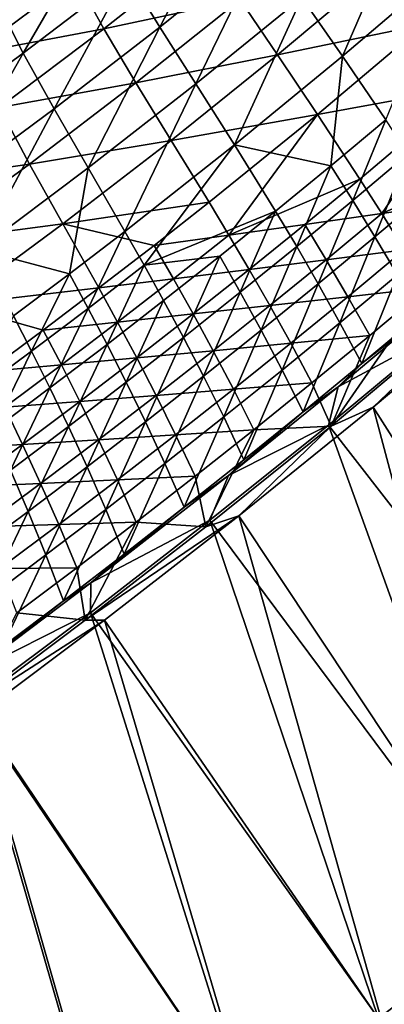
# Model space of a CAD drawing. Header units: metres. Extents: x 0 to 1400, y -1400 to 0.
# Tile 190 of 256: x 972 to 1010, y -1196 to -1094. Entities that reach past the tile are written whole.
import ezdxf

# ---------------------------------------------------------------- set-up
doc = ezdxf.new("R2010")
doc.units = ezdxf.units.M

msp = doc.modelspace()

# ---------------------------------------------------------------- linework, layer by layer
at = {"layer": 'None'}
for points in [[(993.670288, -1081.249756, -367.405701), (983.136658, -1089.675293, -367.362823), (986.492859, -1095.155396, -311.287201)], [(993.670288, -1081.249756, -367.405701), (986.492859, -1095.155396, -311.287201), (997.204224, -1086.49939, -311.337006)], [(1011.798279, -1083.003296, -255.376282), (1001.083679, -1092.102417, -255.327484), (1005.266418, -1098.143188, -199.397598)], [(1011.798279, -1083.003296, -255.376282), (1005.266418, -1098.143188, -199.397598), (1016.18219, -1088.818359, -199.443268)], [(980.175354, -1084.443604, -423.484772), (969.651978, -1092.360474, -423.451355), (972.426514, -1097.854736, -367.317566)], [(980.175354, -1084.443604, -423.484772), (972.426514, -1097.854736, -367.317566), (983.136658, -1089.675293, -367.362823)], [(1009.335205, -1088.972046, -255.748123), (1024.452759, -1085.424194, -199.884262), (1013.657349, -1094.881836, -199.842987)], [(977.810059, -1090.028809, -423.785461), (991.278137, -1086.98584, -367.72821), (980.709595, -1095.34668, -367.689758)], [(980.709595, -1095.34668, -367.689758), (991.278137, -1086.98584, -367.72821), (994.754639, -1092.319336, -311.685913)], [(997.204224, -1086.49939, -311.337006), (986.492859, -1095.155396, -311.287201), (990.189209, -1100.984863, -255.275848)], [(997.204224, -1086.49939, -311.337006), (990.189209, -1100.984863, -255.275848), (1001.083679, -1092.102417, -255.327484)], [(994.754639, -1092.319336, -311.685913), (1009.335205, -1088.972046, -255.748123), (998.573486, -1098.006226, -255.701721)], [(998.573486, -1098.006226, -255.701721), (1009.335205, -1088.972046, -255.748123), (1013.657349, -1094.881836, -199.842987)], [(1016.18219, -1088.818359, -199.443268), (1005.266418, -1098.143188, -199.397598), (1009.709595, -1104.705322, -143.569122)], [(965.359802, -1093.370361, -469.292145), (977.810059, -1090.028809, -423.785461), (967.247009, -1097.866089, -423.762238)], [(967.247009, -1097.866089, -423.762238), (977.810059, -1090.028809, -423.785461), (980.709595, -1095.34668, -367.689758)], [(983.136658, -1089.675293, -367.362823), (972.426514, -1097.854736, -367.317566), (975.604492, -1103.578491, -311.234741)], [(983.136658, -1089.675293, -367.362823), (975.604492, -1103.578491, -311.234741), (986.492859, -1095.155396, -311.287201)], [(969.651978, -1092.360474, -423.451355), (961.546265, -1105.784424, -367.27002), (972.426514, -1097.854736, -367.317566)], [(980.709595, -1095.34668, -367.689758), (994.754639, -1092.319336, -311.685913), (984.003967, -1100.906616, -311.639069)], [(984.003967, -1100.906616, -311.639069), (994.754639, -1092.319336, -311.685913), (998.573486, -1098.006226, -255.701721)], [(1001.083679, -1092.102417, -255.327484), (990.189209, -1100.984863, -255.275848), (994.170715, -1107.264648, -199.349243)], [(1001.083679, -1092.102417, -255.327484), (994.170715, -1107.264648, -199.349243), (1005.266418, -1098.143188, -199.397598)], [(967.247009, -1097.866089, -423.762238), (980.709595, -1095.34668, -367.689758), (969.959106, -1103.445313, -367.649933)], [(969.959106, -1103.445313, -367.649933), (980.709595, -1095.34668, -367.689758), (984.003967, -1100.906616, -311.639069)], [(986.492859, -1095.155396, -311.287201), (975.604492, -1103.578491, -311.234741), (979.117371, -1109.648071, -255.221466)], [(986.492859, -1095.155396, -311.287201), (979.117371, -1109.648071, -255.221466), (990.189209, -1100.984863, -255.275848)], [(998.573486, -1098.006226, -255.701721), (1013.657349, -1094.881836, -199.842987), (1002.687439, -1104.136108, -199.800003)], [(1002.687439, -1104.136108, -199.800003), (1013.657349, -1094.881836, -199.842987), (1018.254761, -1101.292969, -144.037354)], [(972.426514, -1097.854736, -367.317566), (961.546265, -1105.784424, -367.27002), (964.544495, -1111.764648, -311.179688)], [(972.426514, -1097.854736, -367.317566), (964.544495, -1111.764648, -311.179688), (975.604492, -1103.578491, -311.234741)], [(984.003967, -1100.906616, -311.639069), (998.573486, -1098.006226, -255.701721), (987.634338, -1106.815308, -255.653519)], [(987.634338, -1106.815308, -255.653519), (998.573486, -1098.006226, -255.701721), (1002.687439, -1104.136108, -199.800003)], [(1005.266418, -1098.143188, -199.397598), (994.170715, -1107.264648, -199.349243), (1004.068542, -1109.424072, -143.549561)], [(1005.266418, -1098.143188, -199.397598), (1004.068542, -1109.424072, -143.549561), (1009.709595, -1104.705322, -143.569122)], [(969.959106, -1103.445313, -367.649933), (984.003967, -1100.906616, -311.639069), (973.073486, -1109.246826, -311.590576)], [(973.073486, -1109.246826, -311.590576), (984.003967, -1100.906616, -311.639069), (987.634338, -1106.815308, -255.653519)], [(990.189209, -1100.984863, -255.275848), (979.117371, -1109.648071, -255.221466), (982.896667, -1116.17981, -199.298309)], [(990.189209, -1100.984863, -255.275848), (982.896667, -1116.17981, -199.298309), (994.170715, -1107.264648, -199.349243)], [(1018.254761, -1101.292969, -144.037354), (1007.048584, -1110.797852, -144.003006), (1002.687439, -1104.136108, -199.800003)], [(1018.254761, -1101.292969, -144.037354), (1009.306702, -1114.355713, -116.151505), (1007.048584, -1110.797852, -144.003006)], [(1023.088806, -1108.274658, -88.360092), (1009.306702, -1114.355713, -116.151505), (1018.254761, -1101.292969, -144.037354)], [(959.033813, -1111.280151, -367.608826), (969.959106, -1103.445313, -367.649933), (973.073486, -1109.246826, -311.590576)], [(975.604492, -1103.578491, -311.234741), (964.544495, -1111.764648, -311.179688), (967.87262, -1118.087524, -255.164444)], [(975.604492, -1103.578491, -311.234741), (967.87262, -1118.087524, -255.164444), (979.117371, -1109.648071, -255.221466)], [(987.634338, -1106.815308, -255.653519), (1002.687439, -1104.136108, -199.800003), (991.541626, -1113.179565, -199.755356)], [(991.541626, -1113.179565, -199.755356), (1002.687439, -1104.136108, -199.800003), (993.580383, -1116.565552, -171.846146)], [(1002.687439, -1104.136108, -199.800003), (1007.048584, -1110.797852, -144.003006), (993.580383, -1116.565552, -171.846146)], [(1009.709595, -1104.705322, -143.569122), (1004.068542, -1109.424072, -143.549561), (1006.308777, -1113.00061, -115.683846)], [(1009.709595, -1104.705322, -143.569122), (1006.308777, -1113.00061, -115.683846), (1012.015198, -1108.207642, -115.700226)], [(973.073486, -1109.246826, -311.590576), (987.634338, -1106.815308, -255.653519), (976.518127, -1115.393311, -255.603607)], [(976.518127, -1115.393311, -255.603607), (987.634338, -1106.815308, -255.653519), (991.541626, -1113.179565, -199.755356)], [(994.170715, -1107.264648, -199.349243), (982.896667, -1116.17981, -199.298309), (984.864624, -1119.655151, -171.377686)], [(998.38208, -1114.094604, -143.529434), (994.170715, -1107.264648, -199.349243), (984.864624, -1119.655151, -171.377686)], [(1004.068542, -1109.424072, -143.549561), (994.170715, -1107.264648, -199.349243), (998.38208, -1114.094604, -143.529434)], [(1012.015198, -1108.207642, -115.700226), (1006.308777, -1113.00061, -115.683846), (1008.591064, -1116.743774, -87.858719)], [(1012.015198, -1108.207642, -115.700226), (1008.591064, -1116.743774, -87.858719), (1014.368896, -1111.869873, -87.871338)], [(1023.088806, -1108.274658, -88.360092), (1017.370911, -1113.199707, -88.350159), (1009.306702, -1114.355713, -116.151505)], [(959.033813, -1111.280151, -367.608826), (973.073486, -1109.246826, -311.590576), (961.969177, -1117.338013, -311.540497)], [(961.969177, -1117.338013, -311.540497), (973.073486, -1109.246826, -311.590576), (976.518127, -1115.393311, -255.603607)], [(1000.556335, -1117.746582, -115.666985), (1004.068542, -1109.424072, -143.549561), (998.38208, -1114.094604, -143.529434)], [(1006.308777, -1113.00061, -115.683846), (1004.068542, -1109.424072, -143.549561), (1000.556335, -1117.746582, -115.666985)], [(979.117371, -1109.648071, -255.221466), (967.87262, -1118.087524, -255.164444), (977.193787, -1120.558594, -199.271896)], [(979.117371, -1109.648071, -255.221466), (977.193787, -1120.558594, -199.271896), (982.896667, -1116.17981, -199.298309)], [(993.580383, -1116.565552, -171.846146), (1007.048584, -1110.797852, -144.003006), (1001.379272, -1115.47644, -143.985321)], [(1007.048584, -1110.797852, -144.003006), (1009.306702, -1114.355713, -116.151505), (1001.379272, -1115.47644, -143.985321)], [(1008.591064, -1116.743774, -87.858719), (1010.908752, -1120.664307, -60.078438), (1014.368896, -1111.869873, -87.871338)], [(985.902771, -1117.620605, -199.732437), (976.518127, -1115.393311, -255.603607), (991.541626, -1113.179565, -199.755356)], [(993.580383, -1116.565552, -171.846146), (985.902771, -1117.620605, -199.732437), (991.541626, -1113.179565, -199.755356)], [(1002.766357, -1121.571899, -87.845711), (1006.308777, -1113.00061, -115.683846), (1000.556335, -1117.746582, -115.666985)], [(1008.591064, -1116.743774, -87.858719), (1006.308777, -1113.00061, -115.683846), (1002.766357, -1121.571899, -87.845711)], [(1009.306702, -1114.355713, -116.151505), (1017.370911, -1113.199707, -88.350159), (1011.607727, -1118.078491, -88.340034)], [(998.38208, -1114.094604, -143.529434), (984.864624, -1119.655151, -171.377686), (992.650208, -1118.716553, -143.508774)], [(992.650208, -1118.716553, -143.508774), (994.757874, -1122.445313, -115.649658), (998.38208, -1114.094604, -143.529434)], [(994.757874, -1122.445313, -115.649658), (1000.556335, -1117.746582, -115.666985), (998.38208, -1114.094604, -143.529434)], [(1001.379272, -1115.47644, -143.985321), (1009.306702, -1114.355713, -116.151505), (1003.570801, -1119.107544, -116.137184)], [(1003.570801, -1119.107544, -116.137184), (1009.306702, -1114.355713, -116.151505), (1011.607727, -1118.078491, -88.340034)], [(961.969177, -1117.338013, -311.540497), (976.518127, -1115.393311, -255.603607), (965.229309, -1123.737427, -255.552094)], [(965.229309, -1123.737427, -255.552094), (976.518127, -1115.393311, -255.603607), (980.22052, -1122.007202, -199.709122)], [(976.518127, -1115.393311, -255.603607), (985.902771, -1117.620605, -199.732437), (980.22052, -1122.007202, -199.709122)], [(993.580383, -1116.565552, -171.846146), (1001.379272, -1115.47644, -143.985321), (995.665833, -1120.10498, -143.967316)], [(995.665833, -1120.10498, -143.967316), (1001.379272, -1115.47644, -143.985321), (1003.570801, -1119.107544, -116.137184)], [(982.896667, -1116.17981, -199.298309), (977.193787, -1120.558594, -199.271896), (979.10498, -1124.103882, -171.353241)], [(984.864624, -1119.655151, -171.377686), (982.896667, -1116.17981, -199.298309), (979.10498, -1124.103882, -171.353241)], [(985.902771, -1117.620605, -199.732437), (993.580383, -1116.565552, -171.846146), (987.884705, -1121.072754, -171.825134)], [(987.884705, -1121.072754, -171.825134), (993.580383, -1116.565552, -171.846146), (995.665833, -1120.10498, -143.967316)], [(980.22052, -1122.007202, -199.709122), (985.902771, -1117.620605, -199.732437), (987.884705, -1121.072754, -171.825134)], [(1005.004761, -1125.582153, -60.069878), (1008.591064, -1116.743774, -87.858719), (1002.766357, -1121.571899, -87.845711)], [(1010.908752, -1120.664307, -60.078438), (1008.591064, -1116.743774, -87.858719), (1005.004761, -1125.582153, -60.069878)], [(967.87262, -1118.087524, -255.164444), (971.447632, -1124.884155, -199.244888), (977.193787, -1120.558594, -199.271896)], [(984.864624, -1119.655151, -171.377686), (986.873291, -1123.289307, -143.487564), (992.650208, -1118.716553, -143.508774)], [(986.873291, -1123.289307, -143.487564), (988.913757, -1127.096191, -115.631874), (992.650208, -1118.716553, -143.508774)], [(988.913757, -1127.096191, -115.631874), (994.757874, -1122.445313, -115.649658), (992.650208, -1118.716553, -143.508774)], [(1000.556335, -1117.746582, -115.666985), (994.757874, -1122.445313, -115.649658), (996.894897, -1126.353882, -87.832314)], [(1002.766357, -1121.571899, -87.845711), (1000.556335, -1117.746582, -115.666985), (996.894897, -1126.353882, -87.832314)], [(1011.607727, -1118.078491, -88.340034), (1005.799316, -1122.910522, -88.329712), (1003.570801, -1119.107544, -116.137184)], [(1013.945007, -1121.976563, -60.573406), (1005.799316, -1122.910522, -88.329712), (1011.607727, -1118.078491, -88.340034)], [(984.864624, -1119.655151, -171.377686), (979.10498, -1124.103882, -171.353241), (981.051697, -1127.812256, -143.465836)], [(986.873291, -1123.289307, -143.487564), (984.864624, -1119.655151, -171.377686), (981.051697, -1127.812256, -143.465836)], [(1003.570801, -1119.107544, -116.137184), (997.790405, -1123.810791, -116.122604), (995.665833, -1120.10498, -143.967316)], [(1005.799316, -1122.910522, -88.329712), (997.790405, -1123.810791, -116.122604), (1003.570801, -1119.107544, -116.137184)], [(977.193787, -1120.558594, -199.271896), (971.447632, -1124.884155, -199.244888), (973.301636, -1128.500854, -171.328217)], [(979.10498, -1124.103882, -171.353241), (977.193787, -1120.558594, -199.271896), (973.301636, -1128.500854, -171.328217)], [(995.665833, -1120.10498, -143.967316), (989.908508, -1124.682861, -143.949005), (987.884705, -1121.072754, -171.825134)], [(997.790405, -1123.810791, -116.122604), (989.908508, -1124.682861, -143.949005), (995.665833, -1120.10498, -143.967316)], [(1023.006714, -1120.336426, -32.845219), (1008.430603, -1134.269287, -32.13591), (1004.112549, -1136.21814, -32.845226)], [(1023.006714, -1120.336426, -32.845219), (1004.112549, -1136.21814, -32.845226), (1013.945007, -1121.976563, -60.573406)], [(1007.265076, -1129.790405, -32.329994), (1010.908752, -1120.664307, -60.078438), (1005.004761, -1125.582153, -60.069878)], [(1013.256165, -1124.774414, -32.333012), (1010.908752, -1120.664307, -60.078438), (1007.265076, -1129.790405, -32.329994)], [(1021.389038, -1123.380371, -32.133934), (1008.430603, -1134.269287, -32.13591), (1023.006714, -1120.336426, -32.845219)], [(987.884705, -1121.072754, -171.825134), (982.145569, -1125.527344, -171.803787), (980.22052, -1122.007202, -199.709122)], [(989.908508, -1124.682861, -143.949005), (982.145569, -1125.527344, -171.803787), (987.884705, -1121.072754, -171.825134)], [(1002.766357, -1121.571899, -87.845711), (996.894897, -1126.353882, -87.832314), (999.052979, -1130.454712, -60.061024)], [(1005.004761, -1125.582153, -60.069878), (1002.766357, -1121.571899, -87.845711), (999.052979, -1130.454712, -60.061024)], [(980.22052, -1122.007202, -199.709122), (974.4953, -1126.338989, -199.68544), (965.229309, -1123.737427, -255.552094)], [(982.145569, -1125.527344, -171.803787), (974.4953, -1126.338989, -199.68544), (980.22052, -1122.007202, -199.709122)], [(994.757874, -1122.445313, -115.649658), (988.913757, -1127.096191, -115.631874), (990.976868, -1131.089111, -87.818542)], [(996.894897, -1126.353882, -87.832314), (994.757874, -1122.445313, -115.649658), (990.976868, -1131.089111, -87.818542)], [(1004.112549, -1136.21814, -32.845226), (1008.057556, -1126.896606, -60.567692), (1013.945007, -1121.976563, -60.573406)], [(1013.945007, -1121.976563, -60.573406), (1008.057556, -1126.896606, -60.567692), (1005.799316, -1122.910522, -88.329712)], [(974.4953, -1126.338989, -199.68544), (968.727478, -1130.615845, -199.661392), (965.229309, -1123.737427, -255.552094)], [(981.051697, -1127.812256, -143.465836), (983.024353, -1131.698486, -115.61364), (986.873291, -1123.289307, -143.487564)], [(983.024353, -1131.698486, -115.61364), (988.913757, -1127.096191, -115.631874), (986.873291, -1123.289307, -143.487564)], [(1005.799316, -1122.910522, -88.329712), (999.945862, -1127.69519, -88.319199), (997.790405, -1123.810791, -116.122604)], [(1008.057556, -1126.896606, -60.567692), (999.945862, -1127.69519, -88.319199), (1005.799316, -1122.910522, -88.329712)], [(1021.389038, -1123.380371, -32.133934), (1035.653564, -1177.163086, -3), (1008.430603, -1134.269287, -32.13591)], [(979.10498, -1124.103882, -171.353241), (973.301636, -1128.500854, -171.328217), (975.185913, -1132.284668, -143.443604)], [(981.051697, -1127.812256, -143.465836), (979.10498, -1124.103882, -171.353241), (975.185913, -1132.284668, -143.443604)], [(989.908508, -1124.682861, -143.949005), (984.107544, -1129.209717, -143.930374), (982.145569, -1125.527344, -171.803787)], [(991.96582, -1128.464844, -116.107765), (984.107544, -1129.209717, -143.930374), (989.908508, -1124.682861, -143.949005)], [(997.790405, -1123.810791, -116.122604), (991.96582, -1128.464844, -116.107765), (989.908508, -1124.682861, -143.949005)], [(999.945862, -1127.69519, -88.319199), (991.96582, -1128.464844, -116.107765), (997.790405, -1123.810791, -116.122604)], [(1004.804749, -1132.183228, -30.950325), (1014.048523, -1124.475098, -30.951811), (1007.265076, -1129.790405, -32.329994)], [(1004.804749, -1132.183228, -30.950325), (1015.506348, -1126.421509, -29.549511), (1014.048523, -1124.475098, -30.951811)], [(1014.048523, -1124.475098, -30.951811), (1013.256165, -1124.774414, -32.333012), (1007.265076, -1129.790405, -32.329994)], [(973.301636, -1128.500854, -171.328217), (971.447632, -1124.884155, -199.244888), (967.455017, -1132.845337, -171.302628)], [(982.145569, -1125.527344, -171.803787), (976.363342, -1129.928833, -171.782074), (974.4953, -1126.338989, -199.68544)], [(984.107544, -1129.209717, -143.930374), (976.363342, -1129.928833, -171.782074), (982.145569, -1125.527344, -171.803787)], [(999.052979, -1130.454712, -60.061024), (1001.224731, -1134.761963, -32.32682), (1005.004761, -1125.582153, -60.069878)], [(1001.224731, -1134.761963, -32.32682), (1007.265076, -1129.790405, -32.329994), (1005.004761, -1125.582153, -60.069878)], [(976.363342, -1129.928833, -171.782074), (968.727478, -1130.615845, -199.661392), (974.4953, -1126.338989, -199.68544)], [(996.894897, -1126.353882, -87.832314), (990.976868, -1131.089111, -87.818542), (993.053589, -1135.281494, -60.051872)], [(999.052979, -1130.454712, -60.061024), (996.894897, -1126.353882, -87.832314), (993.053589, -1135.281494, -60.051872)], [(1015.506348, -1126.421509, -29.549511), (1003.809814, -1136.130371, -29.551357), (1035.192017, -1176.540771)], [(1003.809814, -1136.130371, -29.551357), (1015.506348, -1126.421509, -29.549511), (1004.804749, -1132.183228, -30.950325)], [(975.185913, -1132.284668, -143.443604), (977.089966, -1136.251587, -115.594963), (981.051697, -1127.812256, -143.465836)], [(977.089966, -1136.251587, -115.594963), (983.024353, -1131.698486, -115.61364), (981.051697, -1127.812256, -143.465836)], [(988.913757, -1127.096191, -115.631874), (983.024353, -1131.698486, -115.61364), (985.012756, -1135.776855, -87.804398)], [(990.976868, -1131.089111, -87.818542), (988.913757, -1127.096191, -115.631874), (985.012756, -1135.776855, -87.804398)], [(999.945862, -1127.69519, -88.319199), (994.047607, -1132.431885, -88.308502), (991.96582, -1128.464844, -116.107765)], [(999.945862, -1127.69519, -88.319199), (1002.124146, -1131.770386, -60.561863), (994.047607, -1132.431885, -88.308502)], [(1002.124146, -1131.770386, -60.561863), (999.945862, -1127.69519, -88.319199), (1008.057556, -1126.896606, -60.567692)], [(1004.112549, -1136.21814, -32.845226), (1002.124146, -1131.770386, -60.561863), (1008.057556, -1126.896606, -60.567692)], [(973.301636, -1128.500854, -171.328217), (967.455017, -1132.845337, -171.302628), (969.276306, -1136.706055, -143.420853)], [(975.185913, -1132.284668, -143.443604), (973.301636, -1128.500854, -171.328217), (969.276306, -1136.706055, -143.420853)], [(991.96582, -1128.464844, -116.107765), (986.097168, -1133.069458, -116.092682), (984.107544, -1129.209717, -143.930374)], [(994.047607, -1132.431885, -88.308502), (986.097168, -1133.069458, -116.092682), (991.96582, -1128.464844, -116.107765)], [(984.107544, -1129.209717, -143.930374), (978.263245, -1133.685181, -143.911438), (976.363342, -1129.928833, -171.782074)], [(986.097168, -1133.069458, -116.092682), (978.263245, -1133.685181, -143.911438), (984.107544, -1129.209717, -143.930374)], [(1001.224731, -1134.761963, -32.32682), (1004.804749, -1132.183228, -30.950325), (1007.265076, -1129.790405, -32.329994)], [(976.363342, -1129.928833, -171.782074), (970.538391, -1134.276978, -171.76004), (968.727478, -1130.615845, -199.661392)], [(978.263245, -1133.685181, -143.911438), (970.538391, -1134.276978, -171.76004), (976.363342, -1129.928833, -171.782074)], [(993.053589, -1135.281494, -60.051872), (995.135498, -1139.688354, -32.323483), (999.052979, -1130.454712, -60.061024)], [(995.135498, -1139.688354, -32.323483), (1001.224731, -1134.761963, -32.32682), (999.052979, -1130.454712, -60.061024)], [(983.024353, -1131.698486, -115.61364), (977.089966, -1136.251587, -115.594963), (979.002747, -1140.416382, -87.789879)], [(985.012756, -1135.776855, -87.804398), (983.024353, -1131.698486, -115.61364), (979.002747, -1140.416382, -87.789879)], [(990.976868, -1131.089111, -87.818542), (985.012756, -1135.776855, -87.804398), (987.006958, -1140.061646, -60.042427)], [(993.053589, -1135.281494, -60.051872), (990.976868, -1131.089111, -87.818542), (987.006958, -1140.061646, -60.042427)], [(1002.124146, -1131.770386, -60.561863), (996.14502, -1136.59729, -60.555923), (994.047607, -1132.431885, -88.308502)], [(996.14502, -1136.59729, -60.555923), (1002.124146, -1131.770386, -60.561863), (1004.112549, -1136.21814, -32.845226)], [(969.276306, -1136.706055, -143.420853), (971.111023, -1140.754639, -115.575844), (975.185913, -1132.284668, -143.443604)], [(971.111023, -1140.754639, -115.575844), (977.089966, -1136.251587, -115.594963), (975.185913, -1132.284668, -143.443604)], [(994.047607, -1132.431885, -88.308502), (988.104614, -1137.120361, -88.297623), (986.097168, -1133.069458, -116.092682)], [(994.047607, -1132.431885, -88.308502), (996.14502, -1136.59729, -60.555923), (988.104614, -1137.120361, -88.297623)], [(993.541443, -1141.305786, -30.948378), (1004.804749, -1132.183228, -30.950325), (1001.224731, -1134.761963, -32.32682)], [(993.541443, -1141.305786, -30.948378), (1003.809814, -1136.130371, -29.551357), (1004.804749, -1132.183228, -30.950325)], [(978.263245, -1133.685181, -143.911438), (972.375854, -1138.108765, -143.892227), (970.538391, -1134.276978, -171.76004)], [(980.184753, -1137.623901, -116.077354), (972.375854, -1138.108765, -143.892227), (978.263245, -1133.685181, -143.911438)], [(986.097168, -1133.069458, -116.092682), (980.184753, -1137.623901, -116.077354), (978.263245, -1133.685181, -143.911438)], [(988.104614, -1137.120361, -88.297623), (980.184753, -1137.623901, -116.077354), (986.097168, -1133.069458, -116.092682)], [(972.375854, -1138.108765, -143.892227), (964.670959, -1138.571289, -171.737671), (970.538391, -1134.276978, -171.76004)], [(995.135498, -1139.688354, -32.323483), (993.541443, -1141.305786, -30.948378), (1001.224731, -1134.761963, -32.32682)], [(1008.430603, -1134.269287, -32.13591), (1022.619324, -1187.611816, -3), (994.620789, -1145.441162, -32.138237)], [(1008.430603, -1134.269287, -32.13591), (994.620789, -1145.441162, -32.138237), (1004.112549, -1136.21814, -32.845226)], [(1035.653564, -1177.163086, -3), (1022.619324, -1187.611816, -3), (1008.430603, -1134.269287, -32.13591)], [(985.012756, -1135.776855, -87.804398), (979.002747, -1140.416382, -87.789879), (980.913513, -1144.794434, -60.032684)], [(987.006958, -1140.061646, -60.042427), (985.012756, -1135.776855, -87.804398), (980.913513, -1144.794434, -60.032684)], [(987.006958, -1140.061646, -60.042427), (988.997742, -1144.568848, -32.319981), (993.053589, -1135.281494, -60.051872)], [(988.997742, -1144.568848, -32.319981), (995.135498, -1139.688354, -32.323483), (993.053589, -1135.281494, -60.051872)], [(977.089966, -1136.251587, -115.594963), (971.111023, -1140.754639, -115.575844), (972.947327, -1145.00708, -87.774994)], [(979.002747, -1140.416382, -87.789879), (977.089966, -1136.251587, -115.594963), (972.947327, -1145.00708, -87.774994)], [(996.14502, -1136.59729, -60.555923), (990.1203, -1141.376831, -60.549877), (988.104614, -1137.120361, -88.297623)], [(990.1203, -1141.376831, -60.549877), (996.14502, -1136.59729, -60.555923), (991.216003, -1146.581177, -32.845245)], [(1004.112549, -1136.21814, -32.845226), (994.620789, -1145.441162, -32.138237), (991.216003, -1146.581177, -32.845245)], [(991.216003, -1146.581177, -32.845245), (996.14502, -1136.59729, -60.555923), (1004.112549, -1136.21814, -32.845226)], [(1003.809814, -1136.130371, -29.551357), (991.632202, -1145.901978, -29.553452), (1022.172974, -1186.978027)], [(991.632202, -1145.901978, -29.553452), (1003.809814, -1136.130371, -29.551357), (993.541443, -1141.305786, -30.948378)], [(1003.809814, -1136.130371, -29.551357), (1022.172974, -1186.978027), (1035.192017, -1176.540771)], [(980.184753, -1137.623901, -116.077354), (974.22876, -1142.127808, -116.061806), (972.375854, -1138.108765, -143.892227)], [(982.117249, -1141.759888, -88.286568), (974.22876, -1142.127808, -116.061806), (980.184753, -1137.623901, -116.077354)], [(988.104614, -1137.120361, -88.297623), (982.117249, -1141.759888, -88.286568), (980.184753, -1137.623901, -116.077354)], [(988.104614, -1137.120361, -88.297623), (990.1203, -1141.376831, -60.549877), (982.117249, -1141.759888, -88.286568)], [(972.375854, -1138.108765, -143.892227), (966.445679, -1142.480103, -143.872726), (964.670959, -1138.571289, -171.737671)], [(974.22876, -1142.127808, -116.061806), (966.445679, -1142.480103, -143.872726), (972.375854, -1138.108765, -143.892227)], [(993.541443, -1141.305786, -30.948378), (995.135498, -1139.688354, -32.323483), (988.997742, -1144.568848, -32.319981)], [(972.947327, -1145.00708, -87.774994), (971.111023, -1140.754639, -115.575844), (966.846802, -1149.548096, -87.759743)], [(979.002747, -1140.416382, -87.789879), (972.947327, -1145.00708, -87.774994), (974.773499, -1149.479248, -60.022652)], [(980.913513, -1144.794434, -60.032684), (979.002747, -1140.416382, -87.789879), (974.773499, -1149.479248, -60.022652)], [(980.913513, -1144.794434, -60.032684), (982.81189, -1149.40271, -32.316315), (987.006958, -1140.061646, -60.042427)], [(982.81189, -1149.40271, -32.316315), (988.997742, -1144.568848, -32.319981), (987.006958, -1140.061646, -60.042427)], [(974.22876, -1142.127808, -116.061806), (982.117249, -1141.759888, -88.286568), (976.085632, -1146.350098, -88.275345)], [(976.085632, -1146.350098, -88.275345), (982.117249, -1141.759888, -88.286568), (984.050232, -1146.108521, -60.54372)], [(979.391602, -1152.362061, -30.945713), (993.541443, -1141.305786, -30.948378), (988.997742, -1144.568848, -32.319981)], [(979.391602, -1152.362061, -30.945713), (991.632202, -1145.901978, -29.553452), (993.541443, -1141.305786, -30.948378)], [(982.117249, -1141.759888, -88.286568), (990.1203, -1141.376831, -60.549877), (984.050232, -1146.108521, -60.54372)], [(984.050232, -1146.108521, -60.54372), (990.1203, -1141.376831, -60.549877), (991.216003, -1146.581177, -32.845245)], [(974.22876, -1142.127808, -116.061806), (968.229492, -1146.580811, -116.046021), (966.445679, -1142.480103, -143.872726)], [(968.229492, -1146.580811, -116.046021), (974.22876, -1142.127808, -116.061806), (976.085632, -1146.350098, -88.275345)], [(972.947327, -1145.00708, -87.774994), (966.846802, -1149.548096, -87.759743), (968.587341, -1154.115356, -60.012325)], [(974.773499, -1149.479248, -60.022652), (972.947327, -1145.00708, -87.774994), (968.587341, -1154.115356, -60.012325)], [(974.773499, -1149.479248, -60.022652), (976.578186, -1154.188965, -32.312477), (980.913513, -1144.794434, -60.032684)], [(976.578186, -1154.188965, -32.312477), (982.81189, -1149.40271, -32.316315), (980.913513, -1144.794434, -60.032684)], [(979.391602, -1152.362061, -30.945713), (988.997742, -1144.568848, -32.319981), (982.81189, -1149.40271, -32.316315)], [(994.620789, -1145.441162, -32.138237), (978.813782, -1156.19751, -32.845261), (991.216003, -1146.581177, -32.845245)], [(994.620789, -1145.441162, -32.138237), (980.805054, -1156.190308, -32.140785), (978.813782, -1156.19751, -32.845261)], [(991.632202, -1145.901978, -29.553452), (979.337158, -1155.432617, -29.555742), (1008.978149, -1197.192139)], [(979.337158, -1155.432617, -29.555742), (991.632202, -1145.901978, -29.553452), (979.391602, -1152.362061, -30.945713)], [(994.620789, -1145.441162, -32.138237), (1009.408997, -1197.836792, -3), (980.805054, -1156.190308, -32.140785)], [(991.632202, -1145.901978, -29.553452), (1008.978149, -1197.192139), (1022.172974, -1186.978027)], [(1022.619324, -1187.611816, -3), (1009.408997, -1197.836792, -3), (994.620789, -1145.441162, -32.138237)], [(976.085632, -1146.350098, -88.275345), (970.009888, -1150.890503, -88.263954), (968.229492, -1146.580811, -116.046021)], [(977.934937, -1150.791748, -60.537457), (970.009888, -1150.890503, -88.263954), (976.085632, -1146.350098, -88.275345)], [(984.050232, -1146.108521, -60.54372), (977.934937, -1150.791748, -60.537457), (976.085632, -1146.350098, -88.275345)], [(978.813782, -1156.19751, -32.845261), (977.934937, -1150.791748, -60.537457), (984.050232, -1146.108521, -60.54372)], [(991.216003, -1146.581177, -32.845245), (978.813782, -1156.19751, -32.845261), (984.050232, -1146.108521, -60.54372)], [(968.587341, -1154.115356, -60.012325), (970.29718, -1158.927124, -32.308468), (974.773499, -1149.479248, -60.022652)], [(970.29718, -1158.927124, -32.308468), (976.578186, -1154.188965, -32.312477), (974.773499, -1149.479248, -60.022652)], [(976.578186, -1154.188965, -32.312477), (979.391602, -1152.362061, -30.945713), (982.81189, -1149.40271, -32.316315)], [(977.934937, -1150.791748, -60.537457), (971.774597, -1155.426025, -60.531094), (970.009888, -1150.890503, -88.263954)], [(977.934937, -1150.791748, -60.537457), (978.813782, -1156.19751, -32.845261), (971.774597, -1155.426025, -60.531094)], [(967.013306, -1161.678955, -30.943186), (979.391602, -1152.362061, -30.945713), (976.578186, -1154.188965, -32.312477)], [(967.013306, -1161.678955, -30.943186), (979.337158, -1155.432617, -29.555742), (979.391602, -1152.362061, -30.945713)], [(970.29718, -1158.927124, -32.308468), (967.013306, -1161.678955, -30.943186), (976.578186, -1154.188965, -32.312477)], [(978.813782, -1156.19751, -32.845261), (966.839478, -1165.168213, -32.845268), (971.774597, -1155.426025, -60.531094)], [(980.805054, -1156.190308, -32.140785), (966.839478, -1165.168213, -32.845268), (978.813782, -1156.19751, -32.845261)], [(980.805054, -1156.190308, -32.140785), (967.69165, -1166.013672, -32.143414), (966.839478, -1165.168213, -32.845268)], [(979.337158, -1155.432617, -29.555742), (967.000732, -1164.669067, -29.558224), (995.610413, -1207.178833)], [(967.000732, -1164.669067, -29.558224), (979.337158, -1155.432617, -29.555742), (967.013306, -1161.678955, -30.943186)], [(980.805054, -1156.190308, -32.140785), (996.025513, -1207.834229, -3), (967.69165, -1166.013672, -32.143414)], [(979.337158, -1155.432617, -29.555742), (995.610413, -1207.178833), (1008.978149, -1197.192139)], [(1009.408997, -1197.836792, -3), (996.025513, -1207.834229, -3), (980.805054, -1156.190308, -32.140785)], [(967.000732, -1164.669067, -29.558224), (954.272705, -1173.868164, -29.560976), (982.072937, -1216.934326)], [(967.000732, -1164.669067, -29.558224), (982.072937, -1216.934326), (995.610413, -1207.178833)], [(967.69165, -1166.013672, -32.143414), (982.472107, -1217.599976, -3), (952.608948, -1176.873047, -32.146694)], [(996.025513, -1207.834229, -3), (982.472107, -1217.599976, -3), (967.69165, -1166.013672, -32.143414)], [(954.272705, -1173.868164, -29.560976), (968.368835, -1226.454224), (982.072937, -1216.934326)], [(982.472107, -1217.599976, -3), (968.75177, -1227.129883, -3), (952.608948, -1176.873047, -32.146694)], [(1020.44751, -1196.994507, -80.052361), (1034.741333, -1185.786987, -80.052361), (1007.662964, -1210.390869, -80)], [(1007.662964, -1210.390869, -80), (1034.741333, -1185.786987, -80.052361), (1022.27594, -1199.372314, -80)], [(1013.270996, -1197.112671), (1022.172974, -1186.978027), (1008.978149, -1197.192139)], [(1013.271912, -1197.111938, -3), (1009.408997, -1197.836792, -3), (1022.619324, -1187.611816, -3)]]:
    msp.add_3dface(points, dxfattribs=at)

doc.saveas('drawing.dxf')
